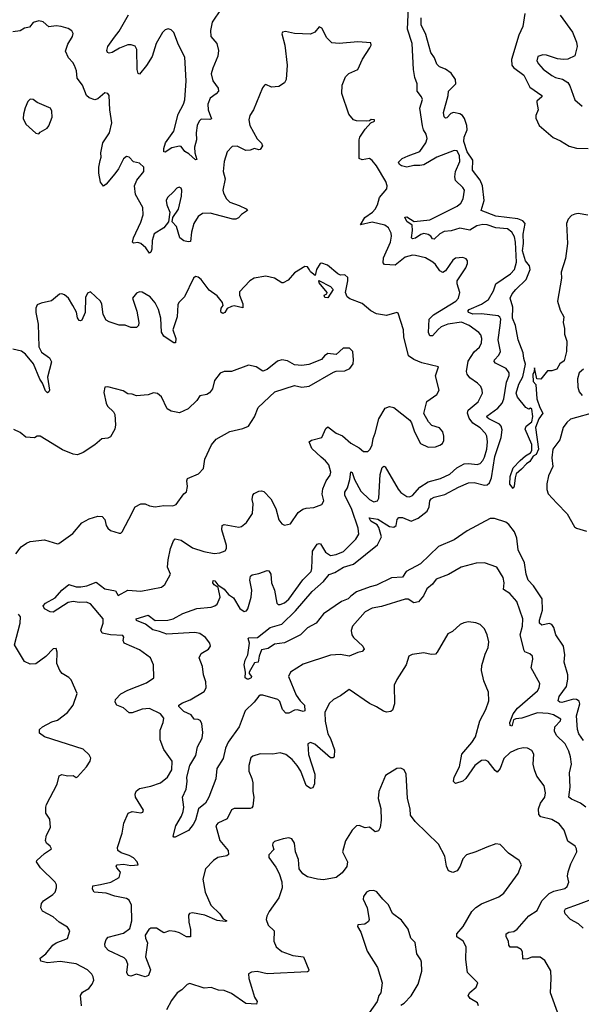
# Model space of a CAD drawing. Extents: x 2056909 to 2160450, y 827444 to 1016825.
# Tile 141 of 256: x 2114922 to 2118830, y 874415 to 881261. Entities that reach past the tile are written whole.
import ezdxf

# ---------------------------------------------------------------- set-up
doc = ezdxf.new("R2010")
doc.units = 0

msp = doc.modelspace()

# ---------------------------------------------------------------- linework, layer by layer
at = {"layer": '0CON10XD'}
for points in [[(2116324, 881336), (2116260.9, 881245), (2116248.9, 881185), (2116252.4, 881145), (2116294.6, 881094.6), (2116306.1, 881046.1), (2116301.9, 881008.1), (2116265.3, 880924.7), (2116255.4, 880885), (2116265.5, 880835), (2116303.3, 880785), (2116304.5, 880765), (2116290, 880745), (2116248.2, 880715), (2116230.6, 880675), (2116232.5, 880635), (2116257.7, 880572.3), (2116245, 880566.2), (2116185, 880568.5), (2116170, 880555), (2116156.2, 880525), (2116149.6, 880475), (2116152.5, 880425), (2116139.2, 880375), (2116141.8, 880335), (2116155, 880290), (2116145, 880286.7), (2116098.7, 880328.7), (2116070.5, 880345), (2116045, 880380), (2116035, 880382.9), (2115980.1, 880369.9), (2115935, 880340), (2115925, 880342.5), (2115924.4, 880365), (2115936, 880404), (2115995.7, 880485.7), (2116024.7, 880605), (2116062.5, 880675), (2116072.2, 880705), (2116081.6, 880835), (2116071, 881001), (2116026.7, 881086.7), (2115995, 881173.3), (2115975, 881191.3), (2115955, 881197.1), (2115935, 881191.8), (2115915, 881172.7), (2115870.9, 881095), (2115844.6, 881005), (2115805, 880941.9), (2115755, 880883.3), (2115746.4, 880886.4), (2115740.5, 880915), (2115737.1, 881055), (2115725, 881076.9), (2115697.2, 881087.2), (2115675, 881086.7), (2115616.1, 881063.9), (2115565, 881033.3), (2115545, 881028.6), (2115533.5, 881033.5), (2115527.9, 881047.9), (2115534.6, 881075), (2115580.8, 881139.2), (2115615, 881182.2), (2115678.9, 881295)], [(2117781.6, 879755), (2117765, 879767.5), (2117735, 879774.4), (2117712.6, 879767.4), (2117675, 879741.5), (2117655, 879736.7), (2117648.2, 879745), (2117655.3, 879794.7), (2117652.1, 879832.1), (2117615, 879858.8), (2117602.7, 879887.3), (2117615, 879890), (2117666.9, 879856.9), (2117775, 879869.5), (2117966.9, 879965), (2117992.2, 879985), (2118006.9, 880015), (2118016, 880075), (2118006, 880095), (2117955, 880144.2), (2117949.4, 880169.4), (2117953.6, 880206.3), (2117985.4, 880275), (2117981.5, 880315), (2117965, 880348.6), (2117945, 880352.2), (2117825, 880306), (2117735, 880253.1), (2117706.6, 880246.6), (2117665, 880248.2), (2117615, 880236.7), (2117578.8, 880245), (2117564.2, 880255), (2117558.3, 880271.7), (2117583.8, 880295), (2117624, 880314), (2117705.7, 880344.3), (2117747.9, 880405), (2117757.3, 880435), (2117750.6, 880465), (2117730.6, 880495), (2117723.7, 880523.7), (2117705.3, 880645), (2117725.3, 880705.3), (2117718.2, 880725), (2117686.4, 880765), (2117686.8, 880815), (2117670.3, 880860.3), (2117661.3, 880915), (2117653.8, 881095), (2117619.7, 881195), (2117627, 881347)], [(2118875, 879900.9), (2118807.4, 879912.6), (2118785, 879910), (2118761.4, 879898.6), (2118738.9, 879875), (2118727.5, 879845), (2118734.3, 879705.7), (2118719.2, 879600.8), (2118690, 879505), (2118692, 879465), (2118663.1, 879305), (2118682.2, 879242.2), (2118708.6, 879195), (2118702.5, 879155), (2118711.9, 879115), (2118712.5, 879075), (2118727.8, 879025), (2118727.1, 878955), (2118710.7, 878889.3), (2118680.7, 878869.3), (2118658.3, 878831.7), (2118625, 878820), (2118595, 878820), (2118548.3, 878761.7), (2118520, 878765), (2118505, 878840), (2118502.5, 878815), (2118492, 878795), (2118494.3, 878745.7), (2118514, 878724), (2118521.1, 878625), (2118541.4, 878565), (2118562.5, 878525), (2118534.6, 878485), (2118510.4, 878425), (2118530.9, 878275), (2118515, 878238.6), (2118494.6, 878225.4), (2118471.5, 878188.5), (2118447.6, 878172.4), (2118414, 878136), (2118376.9, 878103.1), (2118368.2, 878075), (2118362.9, 878017.1), (2118355, 878002.5), (2118331.2, 878031.2), (2118333.6, 878085), (2118356.5, 878145), (2118403.1, 878196.9), (2118440.5, 878229.5), (2118475, 878249.4), (2118484.4, 878265), (2118485, 878306.7), (2118438.8, 878415), (2118446.2, 878435), (2118485.5, 878465), (2118491.7, 878501.7), (2118485, 878552.5), (2118475, 878560), (2118465, 878552.5), (2118444.1, 878564.1), (2118385, 878636.7), (2118376.1, 878663.9), (2118395, 878726), (2118422.5, 878777.5), (2118440.5, 878865), (2118428.6, 878905), (2118425.8, 878945), (2118390, 879035), (2118372.1, 879135), (2118350.2, 879185), (2118352.5, 879262.5), (2118335.7, 879325), (2118349.5, 879355), (2118374.2, 879385.8), (2118445.5, 879454.5), (2118473, 879525), (2118469.2, 879549.2), (2118441.7, 879585), (2118421, 879655), (2118428.3, 879705), (2118425, 879770), (2118439.3, 879845), (2118422.8, 879862.8), (2118387.2, 879877.2), (2118235, 879894.7), (2118133.8, 879935), (2118153.9, 880005), (2118141.7, 880105), (2118125.1, 880145.1), (2118071.9, 880215), (2118074.9, 880285), (2118035, 880342.2), (2118012.4, 880415), (2118014.4, 880445), (2118035.1, 880495), (2118032.9, 880525), (2118016.5, 880575), (2118003.5, 880595), (2117985, 880606.8), (2117940, 880615), (2117921.3, 880608.7), (2117895, 880579.2), (2117885, 880576), (2117874.5, 880585), (2117870.4, 880615), (2117903.3, 880735), (2117905.8, 880765), (2117955.4, 880814.6), (2117954.6, 880845), (2117925, 880889.6), (2117885, 880916.2), (2117843, 880933), (2117825, 880952), (2117808.5, 880995), (2117783.2, 881033.2), (2117748.8, 881158.8), (2117716.4, 881225), (2117716.4, 881275)], [(2118437.1, 881305), (2118423.1, 881215), (2118395.2, 881154.8), (2118343.6, 880985), (2118345, 880945.8), (2118358.6, 880928.6), (2118428.5, 880875), (2118471.1, 880791.1), (2118554.3, 880735), (2118555, 880723.8), (2118521.2, 880695), (2118520, 880685), (2118530, 880635), (2118514, 880595), (2118513.9, 880576.1), (2118535.7, 880525.7), (2118632.9, 880442.9), (2118685, 880419.4), (2118745, 880382), (2118795, 880368), (2118876.1, 880366.1)], [(2118683.4, 881293.4), (2118768, 881175), (2118796, 881105), (2118801.2, 881075), (2118785, 881010), (2118735, 880986), (2118705.9, 880984.1), (2118665, 880989.2), (2118587.5, 881015), (2118562.9, 881017.1), (2118526.7, 881005), (2118520.8, 880975), (2118530.8, 880955), (2118565, 880917.1), (2118625, 880874.2), (2118649.7, 880859.7), (2118698.6, 880848.6), (2118735, 880824.3), (2118750.8, 880800.8), (2118783.4, 880703.4), (2118835, 880660.5)], [(2116895, 876780.5), (2116806.2, 876725), (2116793.1, 876695), (2116845.8, 876565), (2116874, 876524), (2116903.3, 876495), (2116905.4, 876454.6), (2116895, 876450.6), (2116855, 876461.8), (2116835, 876460.9), (2116795, 876439.4), (2116775, 876439.5), (2116750.8, 876465), (2116731.5, 876521.5), (2116717.1, 876535), (2116615, 876564.5), (2116595, 876565.6), (2116585, 876558), (2116554.6, 876515.4), (2116491.4, 876455), (2116448.5, 876345), (2116373, 876237), (2116354.7, 876195), (2116337.7, 876125), (2116293.9, 876055), (2116287.6, 875982.4), (2116237.1, 875855), (2116215, 875814.6), (2116167.1, 875775), (2116145, 875696.2), (2116128.6, 875665), (2116095.7, 875624.3), (2116005, 875577.5), (2115995, 875577.5), (2115990, 875585), (2116009.5, 875655), (2116047.9, 875722.1), (2116058.9, 875755), (2116063.4, 875786.6), (2116055.6, 875854.4), (2116079.7, 875910.3), (2116088, 875965), (2116084.9, 875995.1), (2116106.7, 876075), (2116147, 876145), (2116158.6, 876205), (2116191, 876265), (2116197, 876305), (2116188.5, 876368.5), (2116178.3, 876388.3), (2116165, 876395.7), (2116135, 876396.7), (2116115, 876428.8), (2116065, 876451.8), (2116030.6, 876485), (2116028.6, 876495), (2116055, 876512.2), (2116107.4, 876532.6), (2116205, 876590.5), (2116218.8, 876615), (2116217, 876657), (2116202.2, 876705), (2116194.6, 876764.6), (2116170.8, 876825), (2116185, 876853.8), (2116235.8, 876884.2), (2116250, 876905), (2116246.2, 876925), (2116214, 876965), (2116175, 876992.2), (2116140.1, 877000.1), (2115945, 876988.8), (2115895, 877008), (2115847.9, 877017.9), (2115797.3, 877057.3), (2115735, 877084.2), (2115733.3, 877095), (2115815, 877120), (2115865, 877084), (2115953.3, 877086.7), (2115990, 877095), (2116057.4, 877132.6), (2116155, 877166.9), (2116255, 877176.9), (2116280, 877185), (2116295, 877196.2), (2116317.5, 877245), (2116302.5, 877312.5), (2116275, 877330.6), (2116265.7, 877345), (2116268, 877362), (2116279.6, 877359.6), (2116301.1, 877331.1), (2116345, 877302.2), (2116374.7, 877264.7), (2116410.5, 877240.5), (2116455, 877166), (2116485, 877146), (2116499.4, 877150.6), (2116510, 877165), (2116533.5, 877245), (2116537.9, 877295), (2116523.1, 877365), (2116529.1, 877390.9), (2116538.8, 877401.2), (2116585, 877409.6), (2116645, 877430.8), (2116655, 877428), (2116670, 877405), (2116673.6, 877345), (2116694.3, 877295), (2116711.4, 877205), (2116720, 877195), (2116735, 877194.4), (2116765, 877206.9), (2116795, 877231.1), (2116892.9, 877367.1), (2116949.5, 877425), (2116955.9, 877445), (2116960.4, 877565), (2116992, 877615), (2117005, 877620), (2117015, 877616.2), (2117049.9, 877559.9), (2117085, 877535.4), (2117125, 877541.6), (2117175, 877563.8), (2117261.1, 877648.9), (2117281.1, 877685), (2117276.2, 877725), (2117233.3, 877855), (2117184.2, 877955), (2117185.3, 877975), (2117201.9, 878005), (2117220, 878065), (2117225, 878118), (2117235, 878112), (2117252.3, 878065), (2117295, 877983.5), (2117356.9, 877925), (2117385, 877909.6), (2117412.5, 877915), (2117421.5, 877935), (2117430.4, 878099.6), (2117443.1, 878146.9), (2117455, 878157.5), (2117465, 878151.2), (2117555, 877995.7), (2117575, 877973.1), (2117615.7, 877945.7), (2117635, 877944.4), (2117655, 877951.9), (2117705, 878010), (2117765, 878047.8), (2117849.5, 878070.5), (2117915, 878100.5), (2117964.2, 878145.8), (2118015, 878172.3), (2118046.1, 878176.1), (2118105, 878168.9), (2118125, 878174.4), (2118145, 878195.7), (2118155, 878219.2), (2118171.7, 878275), (2118176.3, 878326.3), (2118173.2, 878365), (2118163.8, 878385), (2118125, 878423.3), (2118075.6, 878455), (2118050.4, 878490.4), (2118037.5, 878525), (2118043.3, 878546.7), (2118111.5, 878605), (2118141.9, 878665), (2118140.6, 878685), (2118129.8, 878709.8), (2118107.5, 878735), (2118055, 878770.5), (2118035.8, 878795.8), (2118031.6, 878815), (2118043.4, 878886.6), (2118085, 878952.9), (2118120.5, 878985), (2118134.5, 879015), (2118136.9, 879045), (2118129.8, 879069.8), (2118117.2, 879087.2), (2118049.4, 879135), (2117995, 879158.7), (2117901.4, 879145), (2117855, 879125.3), (2117832.9, 879107.1), (2117795, 879062.2), (2117775, 879062.5), (2117766.7, 879086.7), (2117772.1, 879177.9), (2117800.6, 879209.4), (2117955.8, 879304.2), (2117975.6, 879325), (2117984.4, 879365), (2117966.7, 879425), (2117966.9, 879445), (2118025.7, 879535), (2118038.8, 879565), (2118036.7, 879585), (2118027.3, 879597.3), (2118005, 879607.5), (2117955, 879602.5), (2117935, 879588), (2117885, 879515.6), (2117865, 879504.2), (2117845, 879514), (2117815, 879560), (2117796.4, 879576.4), (2117745, 879604.4), (2117675, 879621.9), (2117655, 879622.9), (2117605, 879609.1), (2117535, 879555.3), (2117459.4, 879559.4), (2117450.7, 879570.7), (2117454.1, 879605), (2117502.2, 879715), (2117510, 879755), (2117507.3, 879777.3), (2117488.6, 879815), (2117463.4, 879833.4), (2117375, 879853.9), (2117292.5, 879835), (2117324.4, 879885), (2117376.8, 879923.2), (2117395, 879944.4), (2117411.5, 879975), (2117425.5, 880025), (2117475.8, 880085), (2117480, 880105), (2117469.4, 880135), (2117405, 880244.2), (2117375, 880282.5), (2117355, 880295.8), (2117305, 880285.8), (2117284.3, 880295), (2117283.6, 880425), (2117288.5, 880445), (2117325, 880499.2), (2117366.2, 880543.8), (2117390, 880555), (2117390, 880565), (2117367, 880567), (2117355, 880557.5), (2117334, 880556), (2117265, 880556.9), (2117245, 880565.6), (2117212.9, 880605), (2117162.4, 880747.6), (2117166.7, 880805), (2117190, 880865), (2117213, 880887), (2117274, 880915), (2117307, 880987), (2117357.5, 881065), (2117367.5, 881085), (2117365, 881100), (2117275, 881106.7), (2117145, 881096), (2117095, 881101.2), (2117058, 881135), (2117025, 881202.5), (2117005, 881212.5), (2116975.9, 881174.1), (2116945, 881161.2), (2116835, 881166), (2116771.2, 881178.8), (2116750, 881175), (2116746.1, 881163.9), (2116767.5, 881085), (2116782.9, 880945), (2116775.8, 880845), (2116765, 880822.7), (2116725, 880796.7), (2116675, 880791.4), (2116635, 880810), (2116625, 880806.7), (2116612.1, 880787.9), (2116547.8, 880635), (2116522.9, 880595), (2116515.7, 880565), (2116524.4, 880525), (2116575, 880433.8), (2116605, 880402.5), (2116611.2, 880385), (2116595, 880358.8), (2116585, 880356.2), (2116555, 880366.7), (2116525, 880354.4), (2116495, 880351.4), (2116435, 880382.9), (2116400, 880380), (2116366.6, 880343.4), (2116344.3, 880275), (2116338.6, 880205), (2116351.1, 880155), (2116335.6, 880075), (2116339.4, 880055), (2116360.6, 880015), (2116385, 879993.3), (2116449.1, 879969.1), (2116497.5, 879945), (2116506.2, 879935), (2116465, 879906), (2116445, 879884.2), (2116425, 879874.3), (2116405, 879873.5), (2116247.5, 879915), (2116195, 879913.5), (2116165, 879892.2), (2116133.2, 879845), (2116117.1, 879785), (2116110, 879720), (2116095, 879716), (2116065, 879723.5), (2116035.7, 879745), (2116013.9, 879823.9), (2115982.5, 879855), (2115987.5, 879885), (2116026.3, 879943.7), (2116048.5, 880035), (2116050.8, 880075), (2116045, 880088.8), (2116032.3, 880097.7), (2116015, 880090), (2115992.5, 880065), (2115951.4, 880025), (2115941.4, 880005), (2115945.6, 879975), (2115966.4, 879923.6), (2115957.5, 879855), (2115925, 879813.8), (2115857.5, 879772.5), (2115843.3, 879725), (2115840.6, 879665), (2115835, 879643.8), (2115825, 879638.8), (2115799.2, 879675), (2115765, 879705.7), (2115745, 879712.9), (2115715, 879706.7), (2115706.7, 879715), (2115713.3, 879745), (2115766, 879854), (2115782.2, 879905), (2115779.6, 879955), (2115728.2, 880045), (2115721.9, 880105), (2115736.7, 880145), (2115785.5, 880205), (2115785.6, 880235), (2115755, 880262.5), (2115713.4, 880273.4), (2115685, 880306.2), (2115665, 880310), (2115645, 880293.3), (2115610, 880225), (2115585, 880190), (2115525, 880117.5), (2115505, 880103.8), (2115485, 880132.5), (2115473.8, 880195), (2115473.8, 880235), (2115483, 880283), (2115490, 880305), (2115486.4, 880336.4), (2115500.6, 880405), (2115546.6, 880473.4), (2115563.1, 880545), (2115548.5, 880635), (2115545.7, 880735), (2115535, 880748.8), (2115515, 880752), (2115465, 880712), (2115445, 880703.8), (2115405, 880717.5), (2115387.1, 880735), (2115359.5, 880805), (2115321.9, 880855), (2115318.6, 880905), (2115303.4, 880943.4), (2115293, 880963), (2115261.2, 880995), (2115241.7, 881041.7), (2115258.3, 881091.7), (2115288.8, 881145), (2115293.8, 881165), (2115285, 881183.3), (2115259.5, 881199.5), (2115210, 881215), (2115175, 881218), (2115125, 881211.2), (2115085, 881247.5), (2115055, 881252.5), (2115015, 881242.5), (2114990, 881210), (2114955, 881202.5), (2114925, 881184.3), (2114875, 881177.1)], [(2115055, 880467.5), (2115065, 880480), (2115113.3, 880506.7), (2115125, 880523.8), (2115147.3, 880582.7), (2115145.5, 880625), (2115135.6, 880645), (2115125, 880651.5), (2115045, 880685.6), (2115015, 880706.2), (2114995, 880708), (2114977.9, 880692.1), (2114960.7, 880649.3), (2114948.1, 880605), (2114947.1, 880575), (2114966, 880535), (2115035, 880472.5), (2115055, 880467.5)], [(2118845, 876248.9), (2118813.1, 876295), (2118801.9, 876325), (2118795, 876420), (2118819.8, 876505), (2118815, 876523.5), (2118795.7, 876535), (2118775, 876537.8), (2118695, 876512.8), (2118680.5, 876515), (2118669.6, 876525), (2118674.6, 876555), (2118725.4, 876625), (2118735.9, 876675), (2118734.7, 876705), (2118709.7, 876795), (2118713.9, 876845), (2118706.6, 876905), (2118653.1, 876985), (2118639.5, 877035), (2118625, 877056.9), (2118605, 877062.8), (2118555, 877051.7), (2118538.9, 877065), (2118538, 877085), (2118559.1, 877155), (2118557.9, 877235), (2118497.8, 877325), (2118459.5, 877365), (2118445.4, 877405.4), (2118433.2, 877485), (2118390, 877575), (2118380.7, 877655), (2118365, 877700.4), (2118325, 877750.6), (2118305, 877766.6), (2118225, 877792.3), (2118196.5, 877793.5), (2118035, 877706.4), (2117944.2, 877645), (2117835, 877598.8), (2117711.9, 877478.1), (2117610.9, 877425), (2117585.4, 877384.6), (2117509.4, 877380.6), (2117405, 877328.5), (2117361.5, 877318.5), (2117265, 877282.3), (2117226.8, 877253.2), (2117206.5, 877233.5), (2117160, 877215), (2117035, 877130), (2116985, 877066), (2116925, 877033.8), (2116875, 876984.2), (2116765, 876927.5), (2116695, 876920), (2116650.3, 876889.7), (2116605, 876880), (2116587.3, 876835), (2116581.2, 876795), (2116555, 876790), (2116519.2, 876725), (2116518, 876715), (2116535.7, 876695), (2116533.8, 876685), (2116515, 876676.7), (2116505, 876675.6), (2116491.5, 876685), (2116492.9, 876725), (2116483.9, 876775), (2116491.7, 876808.3), (2116510.6, 876845), (2116520.6, 876925), (2116511.7, 876958.3), (2116516.2, 876963.8), (2116577.5, 876965), (2116664.5, 877035.5), (2116745, 877059.3), (2116840, 877150), (2116956.9, 877285), (2117035.9, 877355), (2117075, 877402.7), (2117115, 877417.5), (2117175, 877454.6), (2117245.2, 877474.8), (2117410.9, 877609.2), (2117438.7, 877665), (2117420.9, 877730.9), (2117410, 877750), (2117365.7, 877775), (2117353.6, 877796.4), (2117415, 877788.4), (2117495, 877737.7), (2117525, 877731.8), (2117540.4, 877745), (2117548.7, 877785), (2117560.5, 877799.5), (2117585, 877799.1), (2117645, 877773.9), (2117695, 877794.7), (2117756.4, 877843.6), (2117770.8, 877875), (2117775.3, 877915), (2117785, 877928.8), (2117805, 877941.9), (2117881, 877959), (2117975, 878011.9), (2118045, 878041.4), (2118085, 878042.6), (2118155, 878024), (2118174, 878026), (2118189.7, 878040.3), (2118205.1, 878074.9), (2118228.6, 878225), (2118271.7, 878355), (2118279.2, 878409.2), (2118271.1, 878435), (2118259.3, 878449.3), (2118185.6, 878485), (2118173.8, 878495), (2118172.7, 878505), (2118248.8, 878561.2), (2118279.1, 878595), (2118289.5, 878625), (2118308.5, 878741.5), (2118327.9, 878787.9), (2118326.5, 878806.5), (2118307.5, 878835), (2118233.6, 878873.7), (2118223.3, 878885), (2118225.6, 878895), (2118255, 878928.1), (2118266.8, 878955), (2118251.3, 879035), (2118265.7, 879134.3), (2118268.5, 879178.5), (2118262.7, 879192.7), (2118251.1, 879201.1), (2118134.8, 879215.2), (2118075, 879214.8), (2118047.9, 879225), (2118040.4, 879235), (2118048.9, 879245), (2118135, 879282.5), (2118183.5, 879316.5), (2118219.6, 879375), (2118234.7, 879425.3), (2118337, 879493), (2118365, 879524.2), (2118377.7, 879575), (2118372.5, 879715), (2118365, 879751.4), (2118346.4, 879785), (2118315, 879806.7), (2118235, 879814.8), (2118175, 879834.8), (2118145, 879836.8), (2118103.1, 879826.9), (2118055, 879797.8), (2117985, 879812.5), (2117925, 879794.2), (2117875, 879788.3), (2117845, 879771.2), (2117805, 879734.4), (2117795, 879736.7), (2117781.6, 879755)], [(2118161.5, 876848.5), (2118180.8, 876895), (2118185.7, 876935), (2118174.4, 876984.4), (2118155.8, 877025.8), (2118125.8, 877055.8), (2118095, 877068), (2118045, 877074), (2118012.7, 877067.3), (2117987.5, 877055), (2117933.6, 877006.4), (2117900, 876990), (2117827.4, 876862.6), (2117815, 876850), (2117785, 876848), (2117735, 876858), (2117651.7, 876848.3), (2117630, 876835), (2117612, 876775), (2117545, 876673.8), (2117526.9, 876635), (2117530.4, 876505), (2117515, 876460), (2117505, 876451.2), (2117475, 876446), (2117453.2, 876453.2), (2117404.2, 876484.2), (2117355, 876506.2), (2117215, 876603.8), (2117155, 876559.2), (2117104.6, 876535.4), (2117075, 876506.2), (2117044.5, 876445), (2117047, 876383), (2117066.5, 876296.5), (2117085, 876262), (2117112.2, 876185), (2117111.2, 876138.8), (2117102.3, 876127.7), (2117085, 876129.4), (2116975, 876223.3), (2116945, 876234.3), (2116926.2, 876225), (2116931.2, 876151.2), (2116976.4, 876015), (2116972.6, 875947.4), (2116960.9, 875919.1), (2116945, 875914.4), (2116915, 875935.7), (2116877.5, 876035), (2116853.8, 876075), (2116818.1, 876118.1), (2116775, 876151.2), (2116735, 876164.5), (2116684.2, 876154.2), (2116594.3, 876155.7), (2116545, 876140), (2116530.6, 876129.4), (2116517.5, 876075), (2116516.2, 876035), (2116538, 875985), (2116544, 875955), (2116544, 875895), (2116551.2, 875855), (2116545, 875792.5), (2116538.1, 875781.9), (2116525, 875777.5), (2116414.2, 875775.8), (2116395, 875766.7), (2116365, 875704.3), (2116301.9, 875675), (2116286.9, 875655), (2116315.4, 875555), (2116372.2, 875485), (2116374.4, 875455.6), (2116363.5, 875446.5), (2116300, 875435), (2116270, 875415), (2116213.9, 875356.1), (2116195.4, 875285.4), (2116212.1, 875195), (2116252.7, 875105), (2116313.8, 875045), (2116338.3, 875008.3), (2116362.5, 874995), (2116355, 874991.2), (2116295, 874998.2), (2116210, 875035), (2116125, 875051.9), (2116103.8, 875046.2), (2116095.8, 875034.2), (2116099.4, 874985), (2116111.2, 874935), (2116111.2, 874885), (2116082, 874885), (2116035, 874911.8), (2116005, 874920.7), (2115963.8, 874926.2), (2115925, 874912.9), (2115906.1, 874923.9), (2115874.7, 874944.7), (2115835, 874945.4), (2115821.1, 874935), (2115795.4, 874895), (2115796.7, 874875), (2115811.5, 874841.5), (2115798.6, 874745), (2115831.8, 874655), (2115819.2, 874615), (2115795, 874607.1), (2115735, 874624), (2115695, 874610), (2115675.9, 874615.9), (2115668.6, 874635), (2115673.7, 874695), (2115662.9, 874725), (2115648.7, 874738.7), (2115539.3, 874789.3), (2115517.2, 874815), (2115515.2, 874835), (2115524.4, 874865), (2115538.9, 874881.1), (2115645, 874909.2), (2115688.7, 874941.3), (2115702.2, 874995), (2115700, 875105), (2115685, 875138), (2115665, 875151.1), (2115585, 875167.1), (2115525, 875187.3), (2115440, 875195), (2115430, 875215), (2115431.4, 875238.6), (2115485, 875249.1), (2115556.2, 875265), (2115615, 875297.5), (2115622.7, 875332.7), (2115598, 875365), (2115593.8, 875375), (2115600, 875385), (2115645, 875389.1), (2115695, 875380), (2115746.2, 875385), (2115739.4, 875405), (2115715, 875433.3), (2115685, 875449.5), (2115627.4, 875467.4), (2115606.2, 875485), (2115602, 875505), (2115636.2, 875605), (2115645.9, 875674.1), (2115676.4, 875743.6), (2115705, 875756), (2115765, 875746.7), (2115778, 875752), (2115783.3, 875765), (2115728, 875855), (2115726, 875875), (2115732.4, 875897.6), (2115755, 875915.7), (2115835, 875931.8), (2115902, 875955), (2115950.8, 875995), (2115981.9, 876045), (2115982.9, 876105), (2115925, 876187.5), (2115898.7, 876255), (2115898.5, 876321.5), (2115921.5, 876375), (2115925.3, 876405.3), (2115902.2, 876435), (2115825, 876471.8), (2115773.6, 876466.4), (2115705, 876440.8), (2115685, 876442.5), (2115645, 876476.9), (2115598.8, 876495), (2115586, 876515), (2115590, 876535), (2115626.5, 876573.5), (2115675, 876599.2), (2115805, 876650), (2115855.7, 876684.3), (2115853.3, 876775), (2115831.4, 876825), (2115755, 876879.5), (2115650, 876925), (2115642.9, 876945), (2115647.7, 876967.7), (2115639.1, 876979.1), (2115553.3, 876983.3), (2115495, 876996), (2115487, 877017), (2115503.5, 877065), (2115503.1, 877095), (2115415, 877200.4), (2115385, 877211.6), (2115335, 877208.4), (2115295, 877215.9), (2115258.9, 877208.9), (2115155, 877141.8), (2115134.6, 877144.6), (2115095, 877164.2), (2115086, 877185), (2115102.5, 877205), (2115168.9, 877241.1), (2115216.2, 877295), (2115265, 877334.3), (2115315, 877317.3), (2115347.2, 877317.2), (2115389.2, 877325), (2115455, 877350), (2115515, 877302.9), (2115589.7, 877289.7), (2115606.7, 877256.7), (2115675, 877293.5), (2115765, 877288.1), (2115908.8, 877315), (2115932, 877335), (2115972.5, 877405), (2115951.4, 877455), (2115954.3, 877505), (2115971.4, 877585), (2115992.8, 877637.2), (2116005, 877650.8), (2116045, 877641.8), (2116125, 877587.8), (2116202.5, 877562.5), (2116275, 877549.4), (2116315.6, 877554.4), (2116352.7, 877567.3), (2116361.4, 877585), (2116362.2, 877605), (2116329.6, 877715), (2116330, 877745), (2116345, 877751.1), (2116446.9, 877733.1), (2116465, 877736.2), (2116501.2, 877765), (2116543, 877827), (2116545.7, 877894.3), (2116539.4, 877925), (2116544.3, 877955.7), (2116553, 877967), (2116585, 877982.9), (2116605, 877985.8), (2116619.7, 877979.7), (2116670.3, 877930.3), (2116703.2, 877863.2), (2116725, 877783.3), (2116745, 877756.7), (2116765, 877746.7), (2116806.7, 877755), (2116858.8, 877835), (2116893, 877857), (2116915, 877865.7), (2116969.7, 877870.3), (2117025, 877891.2), (2117038, 877915), (2117027.7, 877962.3), (2117030.3, 877999.7), (2117054.5, 878055.5), (2117082.5, 878095), (2117087.5, 878115), (2117073.3, 878165), (2117050.6, 878195), (2117020.2, 878220.2), (2116955, 878280), (2116937.1, 878325), (2116951.8, 878338.2), (2117024, 878355), (2117051.7, 878418.3), (2117065, 878430), (2117125, 878386.2), (2117167.8, 878367.8), (2117225, 878316.7), (2117285, 878284.3), (2117315, 878258.6), (2117345, 878258.6), (2117360.6, 878275), (2117374.4, 878305), (2117380.9, 878349.1), (2117396.4, 878386.4), (2117420, 878485), (2117465, 878560), (2117495, 878570.6), (2117525, 878564.3), (2117635.9, 878475.9), (2117647.7, 878457.7), (2117668, 878395), (2117710, 878315), (2117765, 878290), (2117815, 878292), (2117845, 878302), (2117863.8, 878315), (2117874, 878335), (2117874.2, 878365), (2117865.8, 878395), (2117843, 878423), (2117790.3, 878440.3), (2117766.2, 878465), (2117734.1, 878524.1), (2117745, 878570), (2117754.4, 878605.6), (2117824.2, 878655.8), (2117841.2, 878685), (2117815.7, 878785), (2117837, 878847), (2117720, 878875), (2117665, 878897.5), (2117628.1, 878925), (2117595.5, 879055), (2117592.7, 879105), (2117555, 879220), (2117545, 879226.2), (2117475, 879204.4), (2117405, 879217.1), (2117366, 879236), (2117305, 879286.9), (2117219.3, 879319.3), (2117201.2, 879335), (2117190, 879365), (2117206, 879445), (2117205, 879467.5), (2117185, 879486.7), (2117155, 879484.2), (2117135, 879493.1), (2117063.8, 879555), (2117025, 879568), (2117013.3, 879565), (2116986.2, 879525), (2116977.5, 879482.5), (2116945, 879507.5), (2116938.3, 879521.7), (2116925, 879542.5), (2116905, 879546.2), (2116835, 879501.2), (2116790.5, 879449.5), (2116755, 879432.5), (2116745, 879432.5), (2116695, 879464.2), (2116635, 879478.8), (2116552.5, 879465), (2116523.3, 879445), (2116451.1, 879368.9), (2116451.4, 879345), (2116475.7, 879285), (2116475, 879257.5), (2116415, 879270.6), (2116395, 879267.1), (2116365.8, 879254.2), (2116350, 879225), (2116335, 879218.8), (2116324.2, 879224.2), (2116321.2, 879235), (2116324, 879255), (2116338.8, 879275), (2116334, 879295), (2116295, 879340), (2116240.3, 879380.3), (2116185, 879455.8), (2116165, 879471.4), (2116144.4, 879475.6), (2116132.5, 879465), (2116068.8, 879335), (2116028.8, 879295), (2116021.7, 879278.3), (2116016.9, 879195), (2115988.1, 879105), (2116007.5, 879045), (2116006.7, 879015), (2115995, 879013.8), (2115955, 879040.8), (2115925, 879060), (2115907.8, 879087.8), (2115904.6, 879185), (2115887.5, 879245), (2115865, 879292.9), (2115830, 879335), (2115775, 879367.1), (2115755, 879369.2), (2115735, 879360.8), (2115707.1, 879325), (2115737.1, 879235), (2115750.8, 879155), (2115750, 879135), (2115735, 879120), (2115695, 879120.8), (2115655, 879137.5), (2115615, 879137.5), (2115545, 879159.4), (2115525, 879171.4), (2115502, 879212), (2115493, 879283), (2115485, 879303.3), (2115415, 879368.8), (2115395, 879360), (2115379.5, 879330.5), (2115378.8, 879225), (2115355, 879172.5), (2115345, 879166.7), (2115335, 879170), (2115325, 879187.5), (2115316.7, 879226.7), (2115293.1, 879275), (2115260.8, 879325), (2115235, 879347.5), (2115215, 879356.2), (2115198.3, 879351.7), (2115143.4, 879306.6), (2115070.7, 879290.7), (2115045, 879277.5), (2115033.8, 879256.2), (2115034.4, 879225), (2115050.5, 879145), (2115056.1, 878986.1), (2115075, 878950.6), (2115129.8, 878909.8), (2115142.7, 878882.7), (2115116.5, 878775), (2115128.6, 878685), (2115125, 878672.5), (2115115, 878666.7), (2115101.7, 878681.7), (2115081.4, 878735), (2115062.6, 878762.6), (2115019.3, 878869.3), (2114962.5, 878935), (2114935, 878957.1), (2114875, 878970)], [(2117065, 879327.5), (2117045, 879330), (2117040, 879345), (2117060, 879355), (2117062.5, 879365), (2117005, 879432.5), (2117002.5, 879447.5), (2117085, 879406.4), (2117104, 879385), (2117065, 879327.5)], [(2114895, 877546.7), (2114933.3, 877595), (2114968.8, 877621.2), (2114995, 877632), (2115095, 877645.7), (2115185, 877616.2), (2115195, 877618), (2115290.9, 877689.1), (2115355, 877762.9), (2115405, 877790), (2115465, 877809.2), (2115495, 877806.2), (2115513.8, 877785), (2115524.2, 877744.2), (2115535.8, 877725.8), (2115555, 877710), (2115615, 877691.2), (2115625, 877691.2), (2115635, 877700), (2115680.6, 877789.4), (2115725.9, 877874.1), (2115764.2, 877895.8), (2115795, 877894.2), (2115825, 877880.6), (2115865.7, 877874.3), (2115925, 877884), (2115988.8, 877881.2), (2116010.7, 877889.3), (2116065, 877963.3), (2116082, 877978), (2116090.8, 878015), (2116084.2, 878055), (2116089.5, 878070.5), (2116165.5, 878104.5), (2116200.5, 878139.5), (2116210, 878205), (2116257.1, 878305), (2116289.2, 878345), (2116385, 878398.9), (2116475, 878418.1), (2116514.3, 878435.7), (2116555, 878500), (2116581.4, 878565), (2116696.3, 878673.7), (2116835, 878718.6), (2116885, 878707.1), (2116936.4, 878713.6), (2117105, 878810.8), (2117125, 878817.5), (2117185, 878820.8), (2117220, 878835), (2117241.7, 878868.3), (2117243.8, 878895), (2117240, 878955), (2117216.4, 878976.4), (2117172.3, 878977.7), (2117125, 878934), (2117065, 878939.1), (2117041.9, 878925), (2117022.1, 878897.9), (2116935, 878864.2), (2116885, 878856), (2116835, 878861.2), (2116785, 878890), (2116745, 878896.7), (2116715, 878886.7), (2116645, 878830), (2116615, 878817.5), (2116567.7, 878847.7), (2116515, 878858.8), (2116395, 878815.7), (2116345, 878815.5), (2116317.4, 878802.6), (2116277.2, 878752.8), (2116262.9, 878695), (2116242.6, 878667.4), (2116225, 878654.4), (2116175.8, 878645), (2116155, 878612.5), (2116095.4, 878554.6), (2116035, 878528.6), (2115975, 878540), (2115948.8, 878555), (2115909.7, 878639.7), (2115881.7, 878661.7), (2115854.1, 878665.9), (2115815, 878653.8), (2115735, 878645.8), (2115705, 878657.5), (2115675, 878660), (2115641.2, 878681.2), (2115535, 878708.8), (2115515, 878706.7), (2115508.3, 878668.3), (2115524.2, 878594.2), (2115533.8, 878575), (2115575.4, 878535.4), (2115584.3, 878515), (2115590, 878445), (2115584.2, 878415), (2115555, 878360), (2115535, 878351.2), (2115493, 878347), (2115445.4, 878304.6), (2115365, 878252.5), (2115325, 878236.2), (2115295, 878240.4), (2115219.8, 878269.8), (2115065, 878365.8), (2115044.2, 878365.8), (2115025, 878353.3), (2114965, 878357.5), (2114925, 878392), (2114881.7, 878411.7)], [(2118845, 878832.3), (2118815.5, 878805), (2118804.1, 878765), (2118805.8, 878705), (2118815, 878673.3), (2118835, 878648.2)], [(2118938, 878535), (2118755, 878482.7), (2118728.7, 878461.3), (2118703.1, 878425), (2118680.1, 878339.9), (2118631.8, 878275), (2118625.4, 878215), (2118630.5, 878155), (2118601.2, 878088.8), (2118589.2, 878035), (2118589.2, 877995), (2118600, 877965), (2118660.2, 877900.2), (2118731.1, 877825), (2118782.9, 877735), (2118795.4, 877725.4), (2118865, 877704.3)], [(2118860.4, 875785), (2118825, 875814.6), (2118760.7, 875840.7), (2118743.5, 875855), (2118752.2, 875925), (2118746.9, 876025), (2118762.1, 876085), (2118755.4, 876135), (2118743.2, 876175), (2118717.7, 876225), (2118657.3, 876285), (2118643.5, 876315), (2118645.6, 876345), (2118684, 876385), (2118687, 876397), (2118637, 876427), (2118598.1, 876438.1), (2118525, 876441.6), (2118415, 876405.4), (2118375, 876400.8), (2118356.7, 876393.3), (2118348.8, 876355), (2118345, 876350), (2118335, 876352.5), (2118332.5, 876375), (2118355.7, 876435), (2118385.6, 876475), (2118524.3, 876595), (2118535.6, 876615), (2118540.8, 876645), (2118481.1, 876755), (2118492.5, 876815), (2118490, 876835), (2118472, 876852), (2118436.4, 876866.4), (2118431.1, 876875), (2118404.5, 876985), (2118419.2, 877045), (2118421.8, 877095), (2118382, 877215), (2118331.6, 877271.6), (2118288.9, 877298.9), (2118292.7, 877345), (2118285, 877383.3), (2118241.2, 877455), (2118155, 877484.3), (2118096.9, 877483.1), (2117994.6, 877455.4), (2117905, 877402.5), (2117819.1, 877370.9), (2117795, 877335.7), (2117755, 877304.2), (2117731.1, 877255), (2117697.5, 877212.5), (2117665, 877206.2), (2117625, 877231.3), (2117605, 877232.5), (2117439.6, 877180.4), (2117375, 877168.5), (2117325, 877144.4), (2117237.5, 877045), (2117228.1, 877015), (2117233.1, 876985), (2117244.4, 876965), (2117310, 876905), (2117318, 876885), (2117305, 876868), (2117275, 876861.4), (2117215, 876834.5), (2117155, 876846.9), (2117085, 876841.5), (2116895, 876780.5)], [(2115153.5, 874826.5), (2115175, 874841.4), (2115255, 874873.3), (2115271.2, 874925), (2115255, 874951.2), (2115196.7, 874985), (2115155, 875022), (2115082, 875062), (2115068.6, 875085), (2115074.5, 875115.5), (2115088.8, 875135), (2115152.7, 875177.3), (2115168.8, 875195), (2115178.8, 875225), (2115178.8, 875245), (2115168, 875265), (2115066, 875365), (2115040, 875405), (2115042.5, 875415), (2115095.8, 875464.2), (2115143.3, 875495), (2115135, 875513.8), (2115108.6, 875535), (2115101.9, 875555), (2115109.1, 875590.9), (2115136.7, 875645), (2115132.3, 875702.3), (2115103.8, 875745), (2115103.8, 875785), (2115108.8, 875805), (2115182.2, 875945), (2115196.2, 876003.8), (2115215, 876012), (2115255, 876003.1), (2115295, 876006.2), (2115315, 875991.2), (2115325, 875996.2), (2115386.2, 876065), (2115413.3, 876105), (2115413.9, 876116.1), (2115416.4, 876126.4), (2115405, 876150), (2115365, 876190), (2115094.5, 876274.5), (2115060.5, 876300.5), (2115060, 876325), (2115082, 876345), (2115145, 876379.4), (2115185, 876391.4), (2115255.9, 876444.1), (2115293.8, 876495), (2115323.3, 876575), (2115280.5, 876670.5), (2115265, 876686.2), (2115216.7, 876715), (2115201.2, 876735), (2115181.2, 876785), (2115183, 876863), (2115175, 876890), (2115155, 876887.5), (2115105, 876833.8), (2115035, 876782.5), (2114995, 876780.8), (2114955, 876798.8), (2114885.7, 876915), (2114925.6, 877065.6), (2114928.6, 877108.6), (2114915, 877128.8)], [(2118673.3, 874335), (2118615.5, 874495.5), (2118620.6, 874595), (2118617, 874647), (2118575, 874720), (2118543.6, 874743.6), (2118486.4, 874743.6), (2118455, 874730), (2118428.3, 874728.3), (2118422.5, 874735), (2118420, 874780), (2118410, 874795), (2118383, 874813), (2118335, 874812), (2118324.3, 874825), (2118322.5, 874855), (2118307.1, 874885), (2118306, 874905), (2118325, 874916.9), (2118359.4, 874920.6), (2118382.5, 874937.5), (2118465, 875030), (2118521.9, 875068.1), (2118554.7, 875135.3), (2118605.3, 875184.7), (2118637.6, 875202.4), (2118715, 875221.1), (2118731.4, 875235), (2118742.5, 875265), (2118734.2, 875305), (2118737.1, 875335), (2118757.2, 875392.8), (2118798, 875475), (2118796.2, 875495), (2118786, 875515), (2118735, 875548.8), (2118710.8, 875625), (2118675, 875668.8), (2118625, 875699.4), (2118548.1, 875718.1), (2118534.4, 875734.4), (2118531.5, 875775), (2118546.6, 875813.4), (2118575.5, 875855), (2118580, 875885), (2118570.6, 875935), (2118520.8, 876000.8), (2118503.1, 876045), (2118495.7, 876085), (2118500, 876155), (2118485, 876180), (2118455, 876195.8), (2118425, 876198.1), (2118385, 876189.4), (2118333.8, 876166.2), (2118290.6, 876125), (2118265, 876053.8), (2118245, 876030), (2118229.7, 876039.7), (2118182.2, 876102.2), (2118162.4, 876112.4), (2118135, 876110), (2118087.8, 876075), (2118025.7, 875985), (2118005, 875967.5), (2117955, 875951.2), (2117941.2, 875965), (2117946, 875995), (2117982.3, 876065), (2117999.2, 876155), (2118068.8, 876235), (2118094.5, 876275), (2118123.3, 876385), (2118165.7, 876465), (2118185.6, 876524.4), (2118183.8, 876585), (2118152, 876665), (2118135.7, 876735), (2118138.3, 876771.7), (2118161.5, 876848.5)], [(2118114, 874405), (2118106.2, 874425), (2118056.2, 874455), (2118043.3, 874475), (2118053.7, 874496.3), (2118098.6, 874535), (2118109.2, 874565), (2118037.5, 874635), (2118025.7, 874725.7), (2118028.6, 874815), (2118007.5, 874855), (2117964, 874885), (2117964.3, 874905), (2118006.5, 874955), (2118068.7, 875061.3), (2118095, 875088.5), (2118135, 875114.5), (2118255, 875163.1), (2118291.4, 875188.6), (2118390, 875325), (2118413.8, 875385), (2118396.2, 875415), (2118323.3, 875465), (2118265, 875526.7), (2118235, 875530), (2118171.7, 875508.3), (2118095, 875474), (2118030, 875455), (2118005, 875427.5), (2117986, 875375), (2117965, 875344), (2117935, 875332), (2117905, 875344), (2117890.6, 875375), (2117880.6, 875445), (2117835, 875527.5), (2117673.8, 875685), (2117640.5, 875730.5), (2117638.8, 875775), (2117619.4, 875845), (2117610, 876015), (2117596.7, 876045), (2117575, 876056.7), (2117546.4, 876053.6), (2117467.5, 876005), (2117421.2, 875895), (2117416, 875845), (2117435.8, 875775.8), (2117436.2, 875695), (2117430, 875645), (2117418.8, 875621.2), (2117395, 875614), (2117355, 875646.7), (2117325, 875641.2), (2117285, 875658.8), (2117265, 875656.2), (2117236, 875625), (2117188.3, 875551.7), (2117169.2, 875475), (2117202.5, 875405), (2117197.4, 875372.6), (2117165, 875330), (2117125, 875296.2), (2117035, 875281.4), (2116995, 875284.4), (2116925, 875301.4), (2116892.6, 875322.6), (2116867.7, 875357.7), (2116860.9, 875420.9), (2116840.8, 875475), (2116834.2, 875535), (2116815.5, 875565.5), (2116795, 875572), (2116755, 875566.2), (2116695, 875546), (2116684, 875535), (2116681.2, 875521.2), (2116689.3, 875490.7), (2116656, 875455), (2116655.8, 875435.8), (2116705, 875367.5), (2116726.7, 875325), (2116745.6, 875265.6), (2116748.6, 875225), (2116725.6, 875154.4), (2116658.8, 875061.2), (2116641.2, 875028.8), (2116638, 875005), (2116652, 874965), (2116693.8, 874925), (2116690, 874855), (2116707.1, 874815), (2116745, 874783.1), (2116822.5, 874755), (2116897.5, 874745), (2116933.3, 874655), (2116932.5, 874645), (2116925, 874640), (2116645, 874626.9), (2116575, 874643.8), (2116535, 874638), (2116514.3, 874625.7), (2116516, 874595), (2116534, 874535), (2116556.2, 874465), (2116573.3, 874435), (2116570, 874415), (2116495, 874421.2), (2116395, 874490), (2116345, 874510.8), (2116305, 874513.8), (2116255, 874532.5), (2116205, 874527.5), (2116105, 874560), (2116087.7, 874552.3), (2116050, 874515), (2116018.8, 874495), (2115978.6, 874441.4), (2115943.3, 874376.7)], [(2117575, 874410), (2117596.4, 874423.6), (2117645, 874473.3), (2117693.8, 874555), (2117720, 874645), (2117717.3, 874707.3), (2117713.8, 874725), (2117686, 874765), (2117673.3, 874845), (2117644.2, 874874.2), (2117625, 874937.5), (2117579.7, 874999.7), (2117515, 875046.2), (2117487.1, 875107.1), (2117448.8, 875145), (2117408, 875198), (2117385, 875206.9), (2117353.3, 875205), (2117336, 875195), (2117314.3, 875165), (2117312.9, 875145), (2117340, 875085), (2117352.5, 875005), (2117349.3, 874990.7), (2117322.5, 874972.5), (2117275, 874967.5), (2117273.3, 874955), (2117295.9, 874915.9), (2117340, 874785), (2117411.7, 874671.7), (2117444.2, 874565), (2117434.2, 874495.8), (2117420, 874475), (2117410, 874435), (2117353.8, 874355)], [(2118842, 874945), (2118810, 874975), (2118753.7, 875003.7), (2118718.3, 875045), (2118712.8, 875065), (2118720.3, 875079.7), (2118810.2, 875110.2), (2118901.9, 875145)], [(2115351.4, 874405), (2115346, 874475), (2115360.3, 874499.7), (2115403.3, 874525), (2115426.7, 874555), (2115438.3, 874581.7), (2115433.8, 874605), (2115424.1, 874624.1), (2115393.3, 874655), (2115315.4, 874695.4), (2115205, 874711.5), (2115115, 874703.1), (2115070, 874715), (2115063.8, 874735), (2115104.2, 874765), (2115153.5, 874826.5)]]:
    msp.add_lwpolyline(points, dxfattribs=at)

doc.saveas('drawing.dxf')
